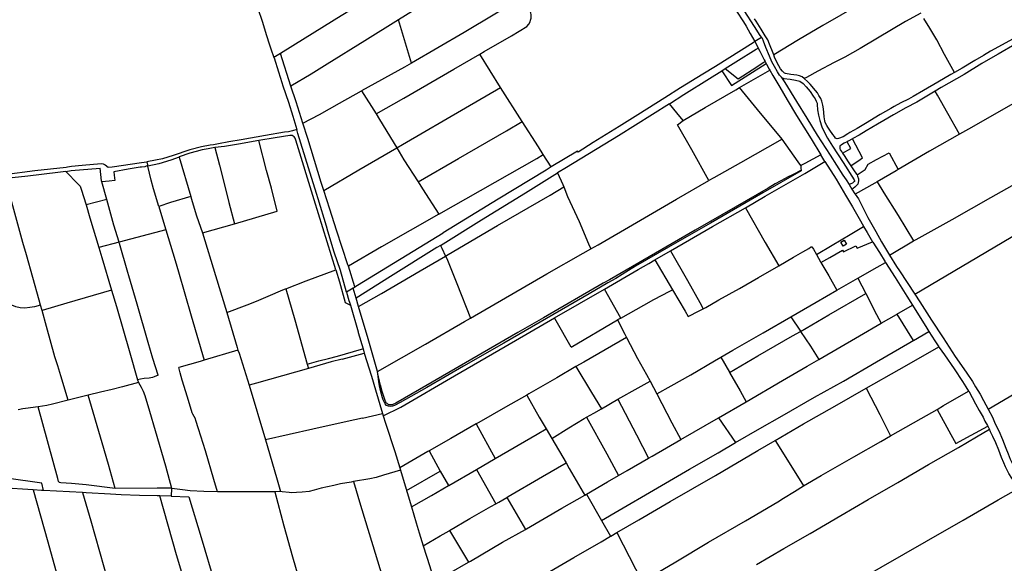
# Model space of a CAD drawing. Header units: inches. Extents: x 210911 to 224988, y 571697 to 586201.
# Tile 250 of 256: x 220269 to 221671, y 582093 to 582867. Entities that reach past the tile are written whole.
import ezdxf

# ---------------------------------------------------------------- set-up
doc = ezdxf.new("R2010")
doc.units = ezdxf.units.IN
doc.header["$MEASUREMENT"] = 0

msp = doc.modelspace()

# ---------------------------------------------------------------- linework, layer by layer
for points in [[(221223.927, 582986.682), (221231.782, 582974.123), (221240.628, 582960.094), (221250.137, 582944.414), (221255.036, 582937.2), (221260.998, 582926.858), (221268.956, 582913.792), (221275.463, 582902.499), (221282.096, 582891.791), (221289.676, 582879.399), (221299.354, 582864.185), (221303.182, 582858.07), (221309.208, 582847.548), (221315.943, 582835.924)], [(221912.601, 582974.647), (221909.639, 582972.691), (221899.568, 582967.1), (221871.754, 582950.788), (221838.52, 582930.967), (221791.034, 582903.102), (221757.948, 582883.808), (221718.414, 582860.296), (221682.794, 582839.413), (221662.663, 582828.572), (221651.184, 582822.204), (221641.22, 582816.314), (221629.18, 582809.067), (221610.818, 582798.19), (221599.893, 582791.971)], [(220949.499, 582954.669), (220880.446, 582911.818), (220808.174, 582866.805)], [(220828.657, 582935.869), (220789.268, 582911.073), (220726.689, 582872.632), (220675.524, 582840.739), (220640.372, 582818.942)], [(220596.079, 582921.759), (220596.436, 582920.458), (220599.775, 582909.71), (220603.432, 582898.266), (220608.085, 582883.13), (220614.179, 582864.935), (220620.301, 582844.792), (220624.115, 582832.839)], [(221528.717, 582925.427), (221521.258, 582921.333), (221463.696, 582888.078), (221412.613, 582858.578), (221378.081, 582838.424), (221342.567, 582817.089)], [(220984.118, 582898.405), (220945.657, 582875.037), (220901.633, 582848.623), (220827.078, 582805.325)], [(220924.156, 582817.963), (220930.431, 582821.601), (220969.383, 582844.294), (220990.985, 582857.421), (220994.136, 582860.853), (220995.63, 582863.823), (220996.468, 582866.556), (220997.028, 582869.122), (220997.224, 582871.759), (220997.078, 582874.407), (220996.905, 582876.573), (220996.313, 582878.588), (220986.715, 582893.764), (220985.104, 582896.356), (220984.118, 582898.405)], [(221300.267, 582880.18), (221314.616, 582857.265), (221322.705, 582844.584), (221325.225, 582841.909)], [(220808.174, 582866.805), (220760.4, 582837.049), (220706.92, 582803.713), (220683.833, 582789.646), (220655.224, 582772.497)], [(220827.078, 582805.325), (220815.329, 582843.357), (220808.174, 582866.805)], [(221342.567, 582817.089), (221341.869, 582819.556), (221336.776, 582832.169), (221334.115, 582838.232), (221330.369, 582844.309), (221324.53, 582853.75), (221317.485, 582864.849), (221315.235, 582868.505)], [(221551.866, 582876.262), (221530.095, 582864.287), (221490.463, 582840.673), (221465.861, 582826.127), (221443.658, 582813.729), (221428.833, 582806.153), (221405.543, 582793.579), (221389.467, 582784.774), (221386.054, 582783.114)], [(221599.893, 582791.971), (221585.985, 582817.594), (221574.746, 582838.255), (221564.903, 582855.233), (221556.107, 582868.926)], [(221325.225, 582841.909), (221315.943, 582835.924)], [(221353.847, 582785.001), (221353.709, 582785.066), (221350.878, 582788.231), (221348.094, 582792.764), (221343.483, 582800.487), (221339.722, 582807.166), (221336.376, 582814.941), (221331.309, 582827.294), (221328.108, 582836.538), (221326.646, 582840.4), (221325.225, 582841.909)], [(220624.115, 582832.839), (220626.484, 582825.413), (220631.04, 582813.156)], [(221315.943, 582835.924), (221313.116, 582834.102), (221259.678, 582800.646), (221241.561, 582789.654), (221209.873, 582769.851), (221187.574, 582755.663), (221148.999, 582731.553), (221122.531, 582715.253), (221085.756, 582692.332), (221064.266, 582678.705), (221063.146, 582680.125), (221025.957, 582657.422)], [(221273.588, 582797.484), (221288.731, 582806.922), (221317.676, 582825.278), (221320.428, 582826.749)], [(221315.943, 582835.924), (221319.865, 582827.886), (221320.428, 582826.749)], [(221320.428, 582826.749), (221322.616, 582822.337), (221329.168, 582810.118), (221330.402, 582807.487)], [(221695.509, 582836.817), (221688.439, 582832.941), (221662.295, 582818.176), (221651.376, 582811.941), (221638.814, 582804.642), (221613.677, 582788.957), (221591.795, 582776.607), (221581.098, 582770.318), (221572.696, 582765.424)], [(220640.372, 582818.942), (220631.04, 582813.156)], [(220631.04, 582813.156), (220631.154, 582812.85), (220637.639, 582792.635), (220642.346, 582777.439)], [(220655.224, 582772.497), (220640.372, 582818.942)], [(220776.469, 582732.853), (220815.726, 582755.242), (220887.257, 582796.574), (220924.156, 582817.963)], [(220953.604, 582770.486), (220924.156, 582817.963)], [(221386.054, 582783.114), (221385.908, 582783.242), (221382.874, 582785.659), (221379.236, 582787.318), (221375.362, 582787.946), (221367.012, 582789.189), (221359.183, 582790.484), (221358.028, 582790.878), (221355.185, 582793.701), (221352.49, 582797.051), (221349.656, 582801.161), (221347.999, 582804.817), (221343.586, 582813.49), (221342.567, 582817.089)], [(220827.078, 582805.325), (220816.931, 582799.434), (220755.81, 582766)], [(221268.718, 582794.449), (221282.306, 582773.511), (221331.815, 582804.478)], [(221268.718, 582794.449), (221273.588, 582797.484)], [(221273.588, 582797.484), (221292.116, 582782.725), (221311.871, 582795.505), (221328.737, 582806.426), (221330.402, 582807.487)], [(221330.402, 582807.487), (221331.815, 582804.478)], [(221331.815, 582804.478), (221332.201, 582803.657), (221336.304, 582796.537), (221336.916, 582795.399)], [(221194.27, 582747.41), (221214.686, 582760.7), (221251.189, 582783.525), (221268.718, 582794.449)], [(221293.978, 582770.305), (221320.641, 582785.771), (221336.916, 582795.399)], [(221336.916, 582795.399), (221341.199, 582787.45), (221351.348, 582770.797), (221361.946, 582753.075), (221375.242, 582730.576), (221395.76, 582697.5)], [(221353.847, 582785.001), (221358.289, 582777.804), (221375.13, 582750.79), (221389.607, 582726.773), (221404.301, 582702.901), (221422.896, 582674.021), (221440.788, 582645.968), (221445.601, 582638.994), (221449.885, 582632.295)], [(221353.847, 582785.001), (221356.962, 582783.538), (221365.817, 582782.207), (221373.56, 582781.151), (221379.972, 582779.48), (221384.718, 582776.06), (221388.891, 582771.42), (221394.422, 582764.704), (221398.987, 582758.045), (221401.589, 582754.391), (221403.04, 582750.931), (221404.347, 582748.431), (221404.5, 582746.325), (221405.089, 582738.704), (221406.34, 582731.12), (221408.417, 582723.496), (221411.19, 582714.502), (221414.282, 582707.244), (221419.303, 582698.386), (221426.229, 582687.243), (221441.401, 582663.544), (221457.174, 582639.116), (221457.627, 582637.861), (221457.489, 582636.934), (221456.825, 582636.154), (221454.937, 582634.46), (221449.885, 582632.295)], [(221599.893, 582791.971), (221594.626, 582788.973), (221576.324, 582778.117), (221555.978, 582766.187), (221541.189, 582757.949), (221534.292, 582754.043), (221523.553, 582748.616), (221514.113, 582743.523), (221509.156, 582740.789), (221493.98, 582731.939), (221473.491, 582719.282), (221461.185, 582712.21), (221451.042, 582706.255), (221448.194, 582704.417), (221441.66, 582700.44), (221434.69, 582697.858), (221433.088, 582697.618), (221431.65, 582698.045), (221430.636, 582698.422), (221428.911, 582700.771), (221426.807, 582703.793), (221422.436, 582709.915), (221419.743, 582714.008), (221418.333, 582716.606), (221416.085, 582720.589), (221415.597, 582723.25), (221414.656, 582728.852), (221413.998, 582735.165), (221413.43, 582740.295), (221412.747, 582745.181), (221410.959, 582750.883), (221409.493, 582754.946), (221407.039, 582759.126), (221404.779, 582762.767), (221402.285, 582766.122), (221394.605, 582775.237), (221391.042, 582778.746), (221386.054, 582783.114)], [(220642.346, 582777.439), (220643.773, 582772.833), (220651.521, 582749.495), (220657.839, 582729.557), (220663.61, 582710.76)], [(220672.146, 582719.67), (220662.443, 582749.923), (220655.224, 582772.497)], [(220805.851, 582684.513), (220814.131, 582689.3), (220903.742, 582741.543), (220953.604, 582770.486)], [(220984.465, 582722.02), (220953.604, 582770.486)], [(221213.54, 582723.52), (221244.98, 582742.233), (221288.845, 582767.327), (221293.978, 582770.305)], [(221354.49, 582697.121), (221319.558, 582739.103), (221293.978, 582770.305)], [(221727.85, 582772.363), (221680.496, 582745.666), (221619.788, 582711.209), (221607.331, 582704.217)], [(220672.146, 582719.67), (220695.69, 582732.33), (220724.45, 582748.45), (220755.81, 582766)], [(220755.81, 582766), (220776.469, 582732.853)], [(221572.696, 582765.424), (221563.128, 582759.852), (221546.331, 582749.877), (221530.825, 582741.38), (221513.318, 582731.689), (221499.306, 582723.731), (221490.332, 582718.468), (221474.274, 582708.692), (221464.169, 582702.819), (221455.467, 582697.925), (221454.59, 582697.445)], [(221607.331, 582704.217), (221590.599, 582733.701), (221575.855, 582759.581), (221572.696, 582765.424)], [(221194.27, 582747.41), (221121.38, 582701.85), (221047.36, 582656.61), (221034.84, 582649.26)], [(221213.54, 582723.52), (221204.44, 582734.54), (221194.27, 582747.41)], [(220776.469, 582732.853), (220781.45, 582724.86), (220805.851, 582684.513)], [(220702.02, 582624.08), (220698.419, 582635.273), (220679.157, 582697.811), (220672.146, 582719.67)], [(220836.178, 582636.271), (220893.795, 582669.55), (220962.081, 582708.834), (220984.465, 582722.02)], [(221014.481, 582675.274), (221007.472, 582686.176), (220984.465, 582722.02)], [(221250.43, 582638.13), (221225.82, 582681.77), (221205.65, 582717.21), (221213.54, 582723.52)], [(220663.61, 582710.76), (220657.22, 582709.05), (220651.95, 582707.65), (220646.09, 582706.74), (220619.17, 582701.98), (220584.39, 582696.02), (220566.72, 582693.29), (220552.24, 582690.45), (220545.14, 582688.98), (220540.22, 582688.54), (220527.84, 582686.16), (220511.11, 582681.66), (220487.44, 582673.82), (220472.11, 582668.93), (220462.6, 582666.88), (220449.91, 582664.89)], [(220719.24, 582511.17), (220688.52, 582610.43), (220662.33, 582695.42), (220661.33, 582698.28), (220660.01, 582700.35), (220656.8, 582702.24), (220653.78, 582702.2), (220632.92, 582698.85), (220609.53, 582695.01)], [(220693.892, 582612.157), (220691.69, 582619.48), (220680.31, 582656.25), (220665.15, 582705.07), (220663.61, 582710.76)], [(221395.76, 582697.5), (221409.89, 582674.49)], [(221607.331, 582704.217), (221564.245, 582680.033), (221520.008, 582653.817)], [(220546.66, 582684.95), (220537.6, 582683.37), (220528.83, 582681.59), (220520.14, 582679.56), (220511.48, 582676.94), (220496.09, 582671.84), (220496.25, 582671.3)], [(220609.53, 582695.01), (220580.61, 582689.86), (220560.69, 582686.68), (220546.66, 582684.95)], [(220546.66, 582684.95), (220553.35, 582660.2), (220559.02, 582637.68), (220566.91, 582606.61), (220574.87, 582576.62)], [(220574.87, 582576.62), (220635.82, 582594.52), (220627.35, 582627.27), (220620.64, 582652.58), (220609.53, 582695.01)], [(220702.02, 582624.08), (220751.715, 582653.214), (220805.851, 582684.513)], [(220805.851, 582684.513), (220815.97, 582667.78), (220836.178, 582636.271)], [(221354.49, 582697.121), (221295.18, 582663.36), (221257.36, 582642.1), (221250.43, 582638.13)], [(221381.11, 582659.29), (221377.24, 582664.79), (221354.49, 582697.121)], [(221447.033, 582693.355), (221443.01, 582691.271), (221439.33, 582688.93), (221436.845, 582687.021), (221436.712, 582685.892), (221436.723, 582683.803), (221437.418, 582681.69), (221439.436, 582678.907), (221440.624, 582676.976)], [(221440.624, 582676.976), (221452.48, 582683.747), (221447.033, 582693.355)], [(221454.59, 582697.445), (221448.586, 582694.16), (221447.033, 582693.355)], [(221452.42, 582658.852), (221465.706, 582668.125), (221468.996, 582670.259), (221454.59, 582697.445)], [(220496.25, 582671.3), (220484.17, 582667.24), (220467.14, 582661.89), (220451.35, 582658.7)], [(220496.25, 582671.3), (220512.69, 582615.24)], [(220865.67, 582590.11), (221005.13, 582669.63)], [(221005.13, 582669.63), (221014.481, 582675.274)], [(221025.957, 582657.422), (221014.481, 582675.274)], [(221409.89, 582674.49), (221387.1, 582662.46), (221381.11, 582659.29)], [(221415.61, 582665.29), (221409.89, 582674.49)], [(221440.624, 582676.976), (221442.701, 582673.602), (221448.444, 582664.801), (221452.42, 582658.852)], [(221461.256, 582646.044), (221472.625, 582653.941), (221477.17, 582661.185), (221489.095, 582668.187), (221507.069, 582677.709), (221520.008, 582653.817)], [(220239.064, 582646.688), (220241.165, 582646.942), (220247.186, 582646.808), (220290.75, 582652.344), (220335, 582656.994), (220337.007, 582657.529), (220339.817, 582658.265), (220342.961, 582658.666), (220357.878, 582659.87), (220384.97, 582662.211), (220388.047, 582662.011), (220390.723, 582660.606), (220395.016, 582656.914)], [(220334.761, 582650.854), (220342.5, 582652.45), (220383.607, 582655.914)], [(220385.348, 582637.627), (220383.607, 582655.914)], [(220451.26, 582659.086), (220449.113, 582658.706), (220447.039, 582657.786), (220442.532, 582656.989), (220440.417, 582657.155), (220423.569, 582654.174), (220402.822, 582650.516), (220403.472, 582645.712), (220404.525, 582638.027), (220396.575, 582637.147), (220385.814, 582636.021)], [(220395.016, 582656.914), (220400.79, 582657.42), (220442.25, 582663.69), (220449.91, 582664.89)], [(220449.91, 582664.89), (220450.9, 582660.63), (220451.26, 582659.086)], [(220451.26, 582659.086), (220451.35, 582658.7)], [(220467.11, 582601.32), (220459.3, 582626.42), (220455.98, 582638.85), (220451.35, 582658.7)], [(221025.957, 582657.422), (221018.539, 582652.893), (220950.389, 582611.362), (220871.8, 582563.5)], [(221302.232, 582599.47), (221330.29, 582615.7), (221386.78, 582648.11), (221415.61, 582665.29)], [(221381.11, 582659.29), (221381.07, 582655.75), (221381.444, 582652.939)], [(221415.61, 582665.29), (221431.409, 582639.85), (221444.826, 582617.119), (221454.637, 582600.516), (221464.097, 582584.287), (221470.276, 582573.089), (221470.485, 582572.752)], [(221452.42, 582658.852), (221456.226, 582653.158), (221460.673, 582647.198), (221461.256, 582646.044)], [(221541.723, 582552.096), (221545.569, 582554.381), (221596.476, 582582.872), (221651.682, 582613.859), (221682.006, 582631.077), (221744.703, 582666.394)], [(220334.761, 582650.854), (220323.498, 582649.36), (220280.693, 582644.486), (220258.154, 582641.942), (220248.76, 582640.865)], [(220334.761, 582650.854), (220352.117, 582633.154), (220354.99, 582630.166), (220356.599, 582625.919), (220363.449, 582603.662)], [(221381.444, 582652.939), (221381.58, 582651.92), (221326.94, 582620.48), (221252.54, 582577.51), (221192.98, 582543.07), (221146.01, 582516.07), (221135.61, 582509.84), (221117.74, 582498.88), (221106.57, 582492.27), (221079.68, 582476.82), (220958.12, 582406.72), (220900.84, 582373.67), (220848.83, 582343.69), (220818.55, 582326.37), (220810.71, 582321.96), (220802.73, 582317.82), (220799.82, 582316.87), (220797.06, 582316.31), (220793.95, 582316.69), (220791.16, 582318.08), (220789.18, 582320.26), (220787.75, 582322.93), (220786.57, 582325.72), (220785.62, 582328.59), (220783.28, 582337.22), (220781.29, 582346.06), (220780.35, 582352.02), (220778.927, 582363.076)], [(221381.444, 582652.939), (221373.869, 582648.761), (221368.573, 582645.969), (221363.274, 582643.288), (221358.036, 582640.481), (221352.829, 582637.735), (221344.876, 582633.279), (221334.529, 582627.33), (221287.86, 582600.396), (221230.681, 582567.301), (221108.615, 582496.92), (221100.002, 582491.857), (221014.777, 582442.5), (220978.359, 582421.553), (220838.384, 582340.537), (220804.56, 582321.296), (220799.443, 582319.037)], [(220867.94, 582545.66), (220926.31, 582581.98), (220989.08, 582620.69), (221034.84, 582649.26)], [(221034.84, 582649.26), (221042.57, 582632.28), (221043.805, 582628.901)], [(221461.256, 582646.044), (221462.088, 582644.4), (221463.191, 582640.409), (221463.141, 582637.554), (221462.798, 582635.135), (221462.271, 582632.852), (221460.573, 582630.821), (221457.952, 582628.727), (221455.732, 582626.644), (221454.048, 582625.783)], [(221520.008, 582653.817), (221516.786, 582651.907), (221489.933, 582636.48)], [(220298.8, 582460.685), (220296.86, 582467.832), (220278.712, 582532.539), (220273.577, 582549.919), (220264.727, 582581.367), (220255.211, 582617.623), (220248.76, 582640.865)], [(220385.814, 582636.021), (220385.348, 582637.627)], [(220393.011, 582611.187), (220385.814, 582636.021)], [(220836.178, 582636.271), (220842.47, 582626.46), (220865.67, 582590.11)], [(220875.288, 582530.542), (220878.98, 582532.686), (220949.512, 582573.897), (221024.202, 582617.4), (221043.805, 582628.901)], [(221043.805, 582628.901), (221048.76, 582615.35), (221065.46, 582579.72), (221078.81, 582547.89), (221082.29, 582541.07)], [(221082.29, 582541.07), (221092.59, 582546.8), (221147.23, 582578.59), (221204.4, 582611.71), (221250.43, 582638.13)], [(221449.885, 582632.295), (221454.048, 582625.783)], [(221489.933, 582636.48), (221486.467, 582634.489), (221458.483, 582618.867)], [(221489.933, 582636.48), (221499.552, 582620.503), (221519.62, 582588.103), (221541.723, 582552.096)], [(220512.69, 582615.24), (220483.74, 582606.61), (220467.11, 582601.32)], [(220512.69, 582615.24), (220513.32, 582613.08), (220520.97, 582587.68), (220529.08, 582563.58)], [(220737.009, 582516.153), (220736.386, 582518.1), (220720.164, 582567.351), (220710.604, 582597.396), (220702.02, 582624.08)], [(221454.048, 582625.783), (221458.162, 582619.349), (221458.483, 582618.867)], [(221458.483, 582618.867), (221463.17, 582611.837), (221472.315, 582593.797), (221476.496, 582585.581), (221487.818, 582565.625), (221495.896, 582550.914), (221505.994, 582534.164), (221507.492, 582531.763)], [(220393.011, 582611.187), (220363.449, 582603.662)], [(220363.449, 582603.662), (220368.943, 582585.18), (220381.647, 582542.661)], [(220410.633, 582550.299), (220403.21, 582574.45), (220393.011, 582611.187)], [(220467.11, 582601.32), (220476.771, 582569.292), (220477.205, 582567.842)], [(220707.822, 582565.987), (220705.66, 582573.02), (220693.892, 582612.157)], [(221195.628, 582538.045), (221255.62, 582572.51), (221302.232, 582599.47)], [(221302.232, 582599.47), (221330.543, 582550.058), (221349.77, 582516.73)], [(220865.67, 582590.11), (220784.01, 582543.54), (220737.009, 582516.153)], [(220529.08, 582563.58), (220574.87, 582576.62)], [(221403.577, 582532.593), (221426.051, 582546.213), (221451.567, 582561.405), (221470.485, 582572.752)], [(221470.485, 582572.752), (221475.775, 582564.211), (221483.344, 582551.073)], [(220477.205, 582567.842), (220410.633, 582550.299)], [(220477.205, 582567.842), (220490.236, 582524.313), (220494.938, 582508.338)], [(220529.08, 582563.58), (220547.81, 582502.94), (220563.82, 582450.45)], [(220734.36, 582479.43), (220725.63, 582509.8), (220716.95, 582536.3), (220707.822, 582565.987)], [(220746.405, 582486.804), (220750, 582489), (220871.8, 582563.5)], [(221543.288, 582476.306), (221621.453, 582522.463), (221693.508, 582564.895)], [(220410.633, 582550.299), (220381.647, 582542.661)], [(220424.444, 582502.463), (220423.066, 582507.231), (220411.263, 582548.251), (220410.633, 582550.299)], [(220867.94, 582545.66), (220863.02, 582542.61), (220796.79, 582501.45), (220747.88, 582470.77)], [(220867.94, 582545.66), (220869.9, 582541.63), (220875.288, 582530.542)], [(221349.77, 582516.73), (221370.822, 582529.129), (221383.918, 582536.675), (221392.498, 582541.517), (221394.816, 582543.307), (221396.008, 582543.786), (221396.852, 582543.529), (221399.218, 582540.435), (221403.577, 582532.593)], [(221409.852, 582521.351), (221422.704, 582528.382), (221440.662, 582539.105), (221441.971, 582536.608), (221459.318, 582545.228), (221461.233, 582541.831), (221483.344, 582551.073)], [(221438.355, 582550.315), (221442.945, 582553.159), (221446.435, 582547.524), (221441.347, 582544.751), (221438.355, 582550.315)], [(221483.344, 582551.073), (221483.649, 582550.543), (221493.032, 582535.471), (221501.083, 582522.433), (221501.598, 582521.63)], [(221507.492, 582531.763), (221541.723, 582552.096)], [(220381.647, 582542.661), (220385.804, 582528.747), (220399.745, 582482.199)], [(220751.465, 582458.654), (220784.072, 582477.532), (220839.44, 582509.728), (220875.288, 582530.542)], [(220875.288, 582530.542), (220876.99, 582527.04), (220891.28, 582491.44), (220910.79, 582442.2)], [(220910.79, 582442.2), (221019.68, 582505.34), (221071.11, 582534.86), (221082.29, 582541.07)], [(221173.223, 582525.042), (221195.628, 582538.045)], [(221195.628, 582538.045), (221219.608, 582495.867), (221237.295, 582464.487), (221242.175, 582455.567)], [(221403.577, 582532.593), (221409.347, 582522.211), (221409.852, 582521.351)], [(221507.492, 582531.763), (221517.375, 582515.917), (221521.55, 582509.59), (221543.288, 582476.306)], [(220746.405, 582486.804), (220737.009, 582516.153)], [(221101.71, 582483.33), (221149.45, 582511.59), (221164.62, 582520.05), (221173.223, 582525.042)], [(221173.223, 582525.042), (221198.508, 582482.541)], [(221242.175, 582455.567), (221246.129, 582457.51), (221264.443, 582468.382), (221293.901, 582484.574), (221321.162, 582500.115), (221349.77, 582516.73)], [(221409.852, 582521.351), (221421.057, 582502.273), (221432.484, 582482.037)], [(221462.563, 582499.277), (221489.74, 582514.65), (221501.598, 582521.63)], [(221501.598, 582521.63), (221515.489, 582499.936), (221532.28, 582473.435), (221540.103, 582460.906)], [(220466.242, 582360.838), (220458.638, 582384.953), (220452, 582407.529), (220436.051, 582462.319), (220424.444, 582502.463)], [(220494.938, 582508.338), (220513.392, 582445.638), (220531.697, 582382.16)], [(220648.018, 582484.011), (220676.81, 582495.2), (220719.24, 582511.17)], [(220719.24, 582511.17), (220724.18, 582493.83), (220732.45, 582464.37), (220739.84, 582460.6)], [(221432.484, 582482.037), (221462.511, 582499.248), (221462.563, 582499.277)], [(221462.563, 582499.277), (221473.658, 582477.283), (221473.664, 582477.272)], [(220298.8, 582460.685), (220290.012, 582458.474), (220283.268, 582457.409), (220276.406, 582456.64), (220269.851, 582456.687), (220263.462, 582458.462), (220252.116, 582463.124), (220239.16, 582468.507), (220229.732, 582472.73), (220223.849, 582475.023), (220220.447, 582475.684), (220215.936, 582476.308), (220210.727, 582476.349), (220206.411, 582476.055), (220201.974, 582475.346), (220192.923, 582473.453), (220188.538, 582472.382)], [(220399.745, 582482.199), (220336.061, 582463.656), (220300.989, 582453.173)], [(220399.745, 582482.199), (220406.749, 582458.75), (220425.893, 582392.741), (220436.776, 582354.483)], [(220563.82, 582450.45), (220592.83, 582461.09), (220606.07, 582466.17), (220623.03, 582473.7), (220643.44, 582482.75), (220647.698, 582483.887), (220648.018, 582484.011)], [(220648.018, 582484.011), (220660.915, 582439.651), (220678.53, 582376.768)], [(220743.63, 582485.11), (220734.36, 582479.43)], [(220734.36, 582479.43), (220737.857, 582467.273)], [(220743.63, 582485.11), (220746.405, 582486.804)], [(220747.88, 582470.77), (220743.63, 582485.11)], [(221030.5, 582442.65), (221101.71, 582483.33)], [(221124.78, 582442.21), (221101.71, 582483.33)], [(221124.78, 582442.21), (221157.669, 582460.545), (221171.99, 582468.708), (221194.678, 582480.683), (221198.508, 582482.541)], [(221198.508, 582482.541), (221216.495, 582451.981), (221221.024, 582444.439), (221236.364, 582452.712), (221242.175, 582455.567)], [(221367.007, 582444.233), (221403.25, 582465.018), (221432.484, 582482.037)], [(221380.78, 582423.438), (221420.883, 582446.812), (221473.664, 582477.272)], [(221473.664, 582477.272), (221489.006, 582447.502), (221495.671, 582434.899)], [(221543.288, 582476.306), (221550.486, 582465.482), (221567.269, 582439.567), (221584.014, 582414.361), (221600.94, 582387.566), (221616.641, 582365.115), (221625.57, 582351.959), (221630.113, 582344.355), (221636.502, 582333.925), (221641.307, 582324.947), (221647.767, 582312.793)], [(220300.989, 582453.173), (220298.8, 582460.685)], [(220737.857, 582467.273), (220738.58, 582464.76), (220739.84, 582460.6)], [(220739.84, 582460.6), (220750.752, 582422.755)], [(220751.465, 582458.654), (220747.88, 582470.77)], [(221517.897, 582447.791), (221540.103, 582460.906)], [(221540.103, 582460.906), (221544.065, 582454.559), (221559.082, 582430.314), (221563.546, 582423.185)], [(220337.869, 582325.376), (220327.769, 582359.934), (220323.173, 582374.374), (220319.15, 582386.975), (220307.118, 582430.125), (220300.989, 582453.173)], [(220563.82, 582450.45), (220578.622, 582400.228), (220579.67, 582396.705)], [(220778.54, 582366.08), (220765.06, 582412.71), (220751.465, 582458.654)], [(221495.671, 582434.899), (221517.634, 582447.636), (221517.897, 582447.791)], [(221517.897, 582447.791), (221541.343, 582410.382)], [(220778.54, 582366.08), (220846.61, 582405.33), (220902.5, 582437.43), (220910.79, 582442.2)], [(220786.743, 582303.237), (220811.55, 582315.56), (220888.18, 582360.23), (220960.03, 582401.68), (221030.5, 582442.65)], [(221054.097, 582400.991), (221033.05, 582438.17), (221030.5, 582442.65)], [(221054.097, 582400.991), (221120.03, 582439.58)], [(221124.78, 582442.21), (221120.03, 582439.58)], [(221120.03, 582439.58), (221130.54, 582419.51), (221133.03, 582414.75)], [(221267.461, 582386.784), (221284.496, 582396.44), (221327.463, 582421.19), (221367.007, 582444.233)], [(221367.007, 582444.233), (221380.693, 582423.569), (221380.78, 582423.438)], [(221406.841, 582383.406), (221464.951, 582417.056), (221495.671, 582434.899)], [(220750.752, 582422.755), (220751.01, 582421.86), (220757.846, 582398.538)], [(221279.714, 582365.061), (221319.833, 582388.373), (221369.163, 582416.852), (221380.78, 582423.438)], [(221380.78, 582423.438), (221394.988, 582402.09), (221406.841, 582383.406)], [(221541.343, 582410.382), (221541.52, 582410.481), (221563.546, 582423.185)], [(221563.546, 582423.185), (221571.895, 582409.854), (221577.461, 582401.46)], [(221133.03, 582414.75), (221072.32, 582379.75), (221061.082, 582373.195)], [(221133.03, 582414.75), (221148.845, 582384.559), (221161.538, 582361.852), (221166.549, 582352.346)], [(221288.329, 582265.313), (221322.939, 582285.19), (221354.576, 582303.205), (221400.864, 582329.918), (221441.833, 582352.627), (221488.837, 582379.901), (221536.215, 582407.525), (221541.343, 582410.382)], [(220579.67, 582396.705), (220531.697, 582382.16)], [(220579.67, 582396.705), (220581.551, 582392.548), (220595.764, 582346.645)], [(220678.53, 582376.768), (220681.68, 582377.613), (220695.141, 582381.226), (220708.676, 582384.802), (220721.599, 582388.271), (220755.676, 582397.923), (220757.846, 582398.538)], [(220728.19, 582383.99), (220759.63, 582392.45)], [(220757.846, 582398.538), (220759.63, 582392.45)], [(220759.63, 582392.45), (220769.86, 582359.41), (220775.71, 582340.03), (220785.75, 582306.55)], [(221474.332, 582342.56), (221521.199, 582369.236), (221565.325, 582394.326), (221577.461, 582401.46)], [(221577.461, 582401.46), (221577.991, 582400.66), (221585.642, 582390.138), (221599.415, 582370.037), (221611.581, 582352.034), (221616.234, 582344.522), (221620.011, 582338.35)], [(221647.767, 582312.793), (221685.897, 582335.134), (221743.477, 582369.291), (221773.919, 582386.565), (221779.673, 582390.423)], [(220531.697, 582382.16), (220525.881, 582380.397), (220495.669, 582371.872)], [(220678.53, 582376.768), (220680.263, 582370.583)], [(220712.681, 582379.915), (220680.263, 582370.583)], [(220728.19, 582383.99), (220712.681, 582379.915)], [(221176.069, 582334.286), (221196.579, 582345.947), (221224.443, 582361.696), (221258.336, 582381.486), (221267.461, 582386.784)], [(221267.461, 582386.784), (221279.508, 582365.425), (221279.714, 582365.061)], [(221303.459, 582323.136), (221355.133, 582353.469), (221390.388, 582373.844), (221406.841, 582383.406)], [(220550.444, 582194.898), (220545.585, 582212.313), (220533.341, 582253.34), (220523.778, 582284.842), (220519.982, 582296.509), (220519.128, 582298.961), (220515.565, 582305.336), (220514.815, 582307.586), (220509.19, 582324.931), (220505.471, 582337.324), (220500.571, 582353.763), (220497.694, 582364.169), (220495.669, 582371.872)], [(220680.263, 582370.583), (220606.287, 582349.714), (220595.764, 582346.645)], [(220778.927, 582363.076), (220778.54, 582366.08)], [(220789.842, 582323.642), (220788.74, 582326.507), (220785.151, 582337.959), (220782.755, 582346.698), (220781.519, 582352.736), (220778.927, 582363.076)], [(221061.082, 582373.195), (221033.77, 582357.27), (220993.712, 582334.266)], [(221061.082, 582373.195), (221083.128, 582336.527), (221097.192, 582313.13)], [(221279.714, 582365.061), (221294.663, 582338.667), (221303.459, 582323.136)], [(220438.246, 582350.597), (220415.559, 582344.197), (220400.892, 582340.6), (220384.046, 582336.71), (220366.598, 582332.398)], [(220466.242, 582360.838), (220460.614, 582358.601), (220458.269, 582357.654), (220453.556, 582356.571), (220446.229, 582356.151), (220441.139, 582355.561), (220436.776, 582354.483)], [(220436.776, 582354.483), (220438.144, 582350.789), (220438.246, 582350.597)], [(220438.246, 582350.597), (220441.882, 582343.773), (220444.726, 582338.357), (220447.033, 582332.007), (220453.797, 582309.887), (220461.784, 582282.507), (220476.404, 582231.787), (220485.279, 582200.137)], [(221120.771, 582326.793), (221149.831, 582343.212), (221166.549, 582352.346)], [(221166.549, 582352.346), (221176.069, 582334.286)], [(220595.764, 582346.645), (220618.79, 582268.867)], [(220993.712, 582334.266), (220990.849, 582332.653)], [(221176.069, 582334.286), (221197.673, 582293.398), (221210.252, 582269.465)], [(221344.529, 582268.074), (221384.971, 582291.747), (221429.749, 582317.122), (221474.332, 582342.56)], [(221474.332, 582342.56), (221493.491, 582304.893), (221509.075, 582274.562)], [(221575.113, 582312.315), (221584.458, 582317.727), (221620.011, 582338.35)], [(221620.011, 582338.35), (221620.176, 582338.081), (221629.955, 582320.23), (221635.262, 582310.784), (221640.813, 582301.135), (221643.259, 582295.775), (221646.88, 582289.584), (221647.356, 582288.67)], [(220337.869, 582325.376), (220315.906, 582319.765), (220307.836, 582317.779), (220295.256, 582315.885)], [(220366.598, 582332.398), (220337.869, 582325.376)], [(220405.043, 582199.526), (220395.263, 582233.674), (220386.446, 582264.936), (220366.598, 582332.398)], [(220799.443, 582319.037), (220798.687, 582318.835), (220797.914, 582318.711), (220797.133, 582318.665), (220796.352, 582318.699), (220795.577, 582318.811), (220794.818, 582319.001), (220794.082, 582319.266), (220793.376, 582319.604), (220792.709, 582320.012), (220792.085, 582320.486), (220791.513, 582321.019), (220790.998, 582321.608), (220790.545, 582322.246), (220790.158, 582322.926), (220789.842, 582323.642)], [(220990.849, 582332.653), (220960.771, 582315.659), (220922.924, 582293.821), (220919.158, 582291.683)], [(220990.849, 582332.653), (221008.586, 582301.218), (221018.492, 582284.531)], [(221097.192, 582313.13), (221120.756, 582326.784), (221120.771, 582326.793)], [(221120.771, 582326.793), (221147.431, 582275.931), (221164.515, 582243.064)], [(221263.814, 582300.224), (221303.459, 582323.136)], [(220295.256, 582315.885), (220277.317, 582313.355), (220273.646, 582313.128), (220266.775, 582311.891)], [(220405.043, 582199.526), (220363.488, 582205.009), (220342.807, 582206.612), (220327.416, 582207.734), (220325.653, 582208.215), (220324.21, 582209.818), (220323.088, 582213.987), (220295.256, 582315.885)], [(220757.199, 582299.834), (220785.75, 582306.55)], [(220785.75, 582306.55), (220786.743, 582303.237)], [(221076.176, 582301.423), (221086.248, 582307.109), (221097.192, 582313.13)], [(221509.075, 582274.562), (221552.771, 582299.374), (221575.113, 582312.315)], [(221575.113, 582312.315), (221594.678, 582276.808), (221601.853, 582263.888), (221623.766, 582275.549), (221647.356, 582288.67)], [(221647.767, 582312.793), (221654.002, 582301.13), (221657.955, 582291.885), (221662.914, 582281.703), (221668.215, 582269.253), (221673.214, 582257.253), (221676.577, 582248.847), (221679.476, 582241.571), (221682.086, 582235.793), (221685.965, 582227.966), (221688.169, 582224.214)], [(220735.483, 582294.958), (220686.339, 582283.992), (220618.79, 582268.867)], [(220757.199, 582299.834), (220735.483, 582294.958)], [(220786.743, 582303.237), (220790.033, 582292.904)], [(220790.033, 582292.904), (220802.947, 582252.341)], [(220919.158, 582291.683), (220882.646, 582270.949), (220851.788, 582253.164)], [(220919.158, 582291.683), (220945.959, 582242.441)], [(221026.583, 582270.902), (221050.983, 582285.949), (221072.487, 582299.34), (221076.176, 582301.423)], [(221076.176, 582301.423), (221105.021, 582248.832), (221121.509, 582218.145)], [(221210.252, 582269.465), (221210.321, 582269.505), (221263.814, 582300.224)], [(221263.814, 582300.224), (221288.329, 582265.313)], [(220945.959, 582242.441), (221005.794, 582277.187), (221018.492, 582284.531)], [(221018.492, 582284.531), (221026.583, 582270.902)], [(221318.013, 582091.613), (221357.122, 582114.508), (221394.562, 582135.858), (221438.077, 582161.325), (221476.907, 582184.245), (221519.435, 582208.369), (221562.764, 582233.792), (221605.79, 582258.295), (221631.285, 582273.025), (221649.752, 582284.03)], [(221647.356, 582288.67), (221649.394, 582284.762), (221649.752, 582284.03)], [(221691.584, 582200.352), (221690.891, 582201.392), (221685.864, 582208.555), (221681.687, 582214.614), (221677.45, 582220.92), (221675.218, 582224.829), (221672.455, 582230.701), (221670.181, 582236.167), (221666.902, 582243.941), (221663.005, 582254.048), (221658.747, 582264.853), (221654.587, 582273.592), (221651.423, 582280.609), (221649.752, 582284.03)], [(220618.79, 582268.867), (220634.605, 582215.359), (220640.483, 582195.209)], [(221026.583, 582270.902), (221026.623, 582270.835), (221046.918, 582236.051)], [(221097.398, 582154.377), (221122.741, 582168.83), (221171.641, 582197.467), (221222.74, 582227.019), (221263.472, 582250.455), (221288.329, 582265.313)], [(221119.383, 582136.84), (221150.489, 582155.046), (221195.257, 582181.007), (221259.78, 582218.377), (221320.039, 582253.627), (221344.529, 582268.074)], [(221164.515, 582243.064), (221169.433, 582245.901), (221210.252, 582269.465)], [(221344.529, 582268.074), (221371.558, 582224.659), (221384.9, 582203.411)], [(221384.9, 582203.411), (221385.057, 582203.514), (221410.287, 582217.985), (221456.545, 582244.821), (221495.301, 582266.679), (221509.075, 582274.562)], [(220802.947, 582252.341), (220810.234, 582229.08)], [(220851.788, 582253.164), (220850.308, 582252.311), (220810.234, 582229.08)], [(220851.788, 582253.164), (220867.866, 582224.229), (220867.878, 582224.209)], [(220919.365, 582226.908), (220919.389, 582226.922), (220945.959, 582242.441)], [(220962.665, 582187.12), (220964.642, 582188.309), (221013.601, 582216.7), (221046.918, 582236.051)], [(221046.918, 582236.051), (221051.58, 582228.06), (221071.097, 582193.916), (221073.486, 582190.273)], [(221121.509, 582218.145), (221133.883, 582225.391), (221164.515, 582243.064)], [(220811.243, 582225.79), (220787.213, 582218.669), (220776.341, 582215.592), (220767.328, 582213.439), (220744.145, 582209.469)], [(220810.234, 582229.08), (220811.243, 582225.79)], [(220811.243, 582225.79), (220819.26, 582198.918)], [(220819.868, 582196.882), (220867.878, 582224.209)], [(220867.878, 582224.209), (220879.772, 582204.039)], [(220879.772, 582204.039), (220879.882, 582204.103), (220919.365, 582226.908)], [(220919.365, 582226.908), (220946.731, 582177.791)], [(220303.016, 582197.025), (220300.611, 582207.285), (220250.239, 582214.532), (220219.618, 582218.7), (220218.339, 582219.413), (220217.807, 582219.849)], [(220744.145, 582209.469), (220740.97, 582208.881), (220725.782, 582206.162), (220716.239, 582203.98), (220698.468, 582200.104), (220688.497, 582197.36), (220681.063, 582195.542), (220671.094, 582194.345), (220663.278, 582193.867), (220656.49, 582193.77), (220652.508, 582194.142), (220642.705, 582195.114), (220640.483, 582195.209)], [(220744.145, 582209.469), (220754.417, 582175.911), (220771.796, 582118.498), (220791.734, 582053.092), (220809.139, 581996.304)], [(221076.21, 582191.847), (221105.964, 582209.042), (221121.509, 582218.145)], [(220288.416, 582197.828), (220243.128, 582200.713), (220222.523, 582201.728), (220218.146, 582201.782)], [(220288.416, 582197.828), (220308.912, 582123.754), (220331.68, 582041.808), (220344.893, 581993.467)], [(220303.016, 582197.025), (220300.301, 582197.071), (220288.416, 582197.828)], [(220358.624, 582194.036), (220303.016, 582197.025)], [(220468.431, 582189.052), (220464.647, 582189.077), (220439.704, 582189.875), (220413.552, 582190.676), (220398.406, 582191.455), (220363.631, 582193.776), (220358.624, 582194.036)], [(220358.624, 582194.036), (220370.094, 582153.541), (220388.688, 582088.232), (220406.993, 582025.213), (220411.899, 582008.402)], [(220485.279, 582200.137), (220464.797, 582199.972), (220405.043, 582199.526)], [(220485.319, 582199.635), (220484.619, 582188.944)], [(220485.279, 582200.137), (220485.338, 582199.926), (220485.319, 582199.635)], [(220550.444, 582194.898), (220530.987, 582195.344), (220511.859, 582196.495), (220500.954, 582197.893), (220489.202, 582199.259), (220485.319, 582199.635)], [(220632.049, 582195.156), (220615.868, 582194.841), (220571.578, 582195.12), (220550.444, 582194.898)], [(220640.483, 582195.209), (220638.711, 582195.285), (220632.049, 582195.156)], [(220632.049, 582195.156), (220645.093, 582146.714), (220657.523, 582102.24), (220672.779, 582050.241), (220685.219, 582009.409)], [(220819.26, 582198.918), (220819.868, 582196.882)], [(220819.868, 582196.882), (220820.659, 582194.231), (220827.027, 582173.534)], [(220827.027, 582173.534), (220855.503, 582189.899), (220879.772, 582204.039)], [(221155.22, 582066.99), (221158.238, 582068.631), (221203.031, 582095.316), (221249.841, 582123.131), (221302.219, 582153.9), (221348.262, 582180.816), (221356.675, 582185.814), (221372.398, 582195.223), (221384.9, 582203.411)], [(221463.515, 582069.222), (221559.896, 582124.688), (221612.544, 582154.867), (221662.262, 582183.634), (221691.584, 582200.352)], [(220484.619, 582188.944), (220468.431, 582189.052)], [(220518.678, 582016.092), (220505.336, 582061.177), (220492.237, 582105.206), (220468.431, 582189.052)], [(220484.619, 582188.944), (220509.969, 582188.047)], [(220509.969, 582188.047), (220527.163, 582129.86), (220546.671, 582064.338), (220565.906, 581998.61), (220571.508, 581979.767)], [(220946.731, 582177.791), (220951.386, 582180.334), (220962.665, 582187.12)], [(220962.665, 582187.12), (220989.081, 582141.36)], [(220989.081, 582141.36), (220990.699, 582142.27), (221041.085, 582171.521), (221073.486, 582190.273)], [(221073.486, 582190.273), (221073.579, 582190.327), (221076.21, 582191.847)], [(221076.21, 582191.847), (221097.398, 582154.377)], [(220827.027, 582173.534), (220833.726, 582151.068)], [(220880.992, 582139.769), (220909.963, 582157.06), (220939.768, 582173.988), (220946.731, 582177.791)], [(220833.726, 582151.068), (220838.023, 582136.664), (220843.488, 582118.291)], [(221097.398, 582154.377), (221097.584, 582154.049), (221110.095, 582131.686)], [(220843.488, 582118.291), (220867.858, 582132.254), (220880.737, 582139.617), (220880.992, 582139.769)], [(220880.992, 582139.769), (220908.213, 582094.839)], [(220908.213, 582094.839), (220910.663, 582096.258), (220956.598, 582123.083), (220989.081, 582141.36)], [(221110.095, 582131.686), (221110.469, 582131.909), (221119.383, 582136.84)], [(221119.383, 582136.84), (221145.765, 582085.451), (221155.22, 582066.99)], [(220881.585, 581998.798), (220908.984, 582014.917), (220958.982, 582043.881), (220995.371, 582064.981), (221023.74, 582081.633), (221058.204, 582101.494), (221096.966, 582123.875), (221110.095, 582131.686)], [(220843.488, 582118.291), (220852.749, 582088.851), (220855.277, 582080.764)], [(220880.166, 582078.593), (220908.213, 582094.839)]]:
    msp.add_lwpolyline(points)

doc.saveas('drawing.dxf')
